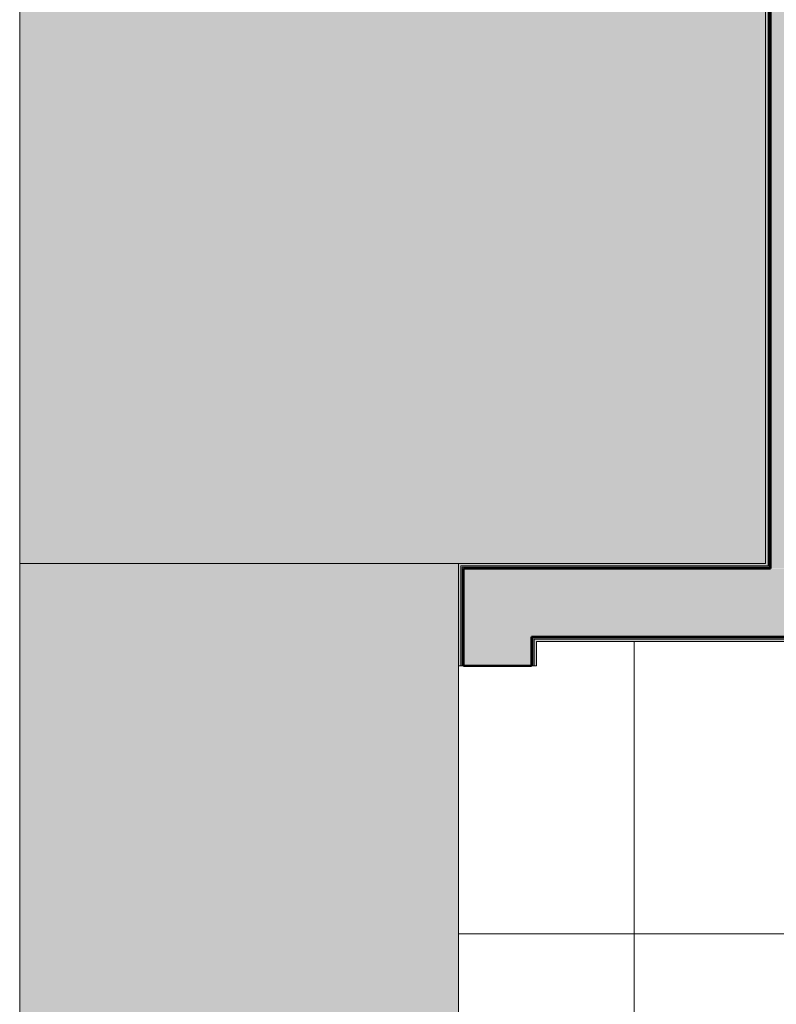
# Model space of a CAD drawing. Header units: metres. Extents: x -14 to 13.9, y -18.2 to 7.6.
# Tile 180 of 215: x -9.2 to -7.7, y -16.2 to -14.2. Entities that reach past the tile are written whole.
import ezdxf

# ---------------------------------------------------------------- set-up
doc = ezdxf.new("R2010")
doc.units = ezdxf.units.M
for name, color, linetype, lineweight in [('A-FLOR', 7, 'Continuous', 5), ('A-FLOR-PATT', 7, 'Continuous', 5), ('A-WALL', 7, 'Continuous', 5), ('A-WALL-PATT', 7, 'Continuous', 50), ('I-WALL', 7, 'Continuous', 5)]:
    doc.layers.add(name, color=color, linetype=linetype, lineweight=lineweight)

msp = doc.modelspace()

# ---------------------------------------------------------------- hatches: boundary and pattern name
at = {"layer": 'A-FLOR-PATT', "true_color": 0xd8d8d8}
h = msp.add_hatch(color=254, dxfattribs=at)
h.paths.add_polyline_path([(1.4064, -18.075), (1.4064, -13.705), (0.5064, -13.705), (0.5064, -16.075), (0.5264, -16.075), (0.5264, -16.175), (0.5464, -16.175), (0.5458, -17.375), (0.5264, -17.375), (0.5264, -17.475), (0.5064, -17.475), (0.5064, -18.075), (0.8036, -18.075)])
h.paths.add_polyline_path([(-7.7375, -15.315), (-7.7037, -15.315), (-7.7037, -11.235), (-7.1936, -11.235), (-7.1936, -11.215), (-7.0936, -11.215), (-7.0936, -11.195), (-5.5936, -11.1952), (-5.5936, -11.215), (-5.4936, -11.215), (-5.4936, -11.235), (-4.6836, -11.235), (-4.6836, -11.215), (-4.5836, -11.215), (-4.5836, -11.195), (-3.7836, -11.1953), (-3.7836, -11.215), (-3.6836, -11.215), (-3.6836, -11.235), (-2.8736, -11.235), (-2.8736, -11.215), (-2.7736, -11.215), (-2.7736, -11.195), (-1.2736, -11.1952), (-1.2736, -11.215), (-1.1736, -11.215), (-1.1736, -11.235), (-0.6636, -11.235), (-0.6636, -12.505), (0.2364, -12.505), (0.2364, -10.335), (-8.6037, -10.335), (-8.6037, -13.115), (-9.2336, -13.115), (-9.2336, -15.315), (-7.9193, -15.315)])
msp.add_hatch(color=254, dxfattribs=at).paths.add_polyline_path([(-8.3336, -18.075), (-8.3336, -17.7839), (-8.3346, -17.7849), (-8.354, -17.7852), (-8.3544, -17.7856), (-8.3924, -17.7859), (-8.3933, -17.7908), (-8.3955, -17.7927), (-8.3997, -17.7934), (-8.4029, -17.7944), (-8.4057, -17.7959), (-8.4096, -17.7984), (-8.4125, -17.7982), (-8.4156, -17.7959), (-8.4189, -17.7942), (-8.422, -17.7933), (-8.4264, -17.7924), (-8.4283, -17.7902), (-8.4288, -17.787), (-8.4294, -17.7856), (-8.4394, -17.7851), (-8.4416, -17.7855), (-8.4447, -17.7876), (-8.4479, -17.7885), (-8.453, -17.7889), (-8.4571, -17.7879), (-8.4624, -17.7838), (-8.4646, -17.7794), (-8.4653, -17.775), (-8.4637, -17.7684), (-8.462, -17.7658), (-8.4581, -17.7627), (-8.4544, -17.7615), (-8.4499, -17.7612), (-8.4447, -17.7624), (-8.4396, -17.765), (-8.4289, -17.7636), (-8.428, -17.7593), (-8.4258, -17.7574), (-8.4222, -17.7568), (-8.4184, -17.7557), (-8.4156, -17.7541), (-8.4117, -17.7516), (-8.4088, -17.7519), (-8.4053, -17.7544), (-8.4024, -17.7559), (-8.3992, -17.7568), (-8.3949, -17.7577), (-8.393, -17.7599), (-8.3925, -17.7631), (-8.3923, -17.7645), (-8.354, -17.7648), (-8.354, -17.7652), (-8.3346, -17.7652), (-8.3336, -17.7662), (-8.3336, -15.315), (-9.2336, -15.315), (-9.2336, -18.075), (-8.6462, -18.075)])
at = {"layer": 'A-FLOR-PATT', "true_color": 0x808080}
h = msp.add_hatch(dxfattribs=at)
h.set_pattern_fill('FP_2', color=8, style=0, pattern_type=2)
h.set_pattern_definition([(0, (-2.574, -15.475), (0, 0.6), []), (90, (-2.574, -15.475), (-0.6, 4e-17), [])])
h.paths.add_polyline_path([(-6.8237, -18.075), (-6.8237, -17.425), (-6.2136, -17.425), (-6.2136, -16.695), (-6.1736, -16.695), (-6.1737, -15.475), (-8.1736, -15.475), (-8.1736, -15.525), (-8.3336, -15.525), (-8.3336, -17.275), (-8.1736, -17.275), (-8.1736, -18.075), (-8.0851, -18.075), (-8.0947, -18.071), (-8.0964, -18.0684), (-8.0964, -18.0683), (-8.0986, -18.0591), (-8.098, -17.3096), (-8.0969, -17.3053), (-8.0952, -17.3031), (-8.0906, -17.2994), (-8.0875, -17.2987), (-8.0851, -17.299), (-8.0392, -17.2981), (-8.0268, -17.2928), (-8.0025, -17.2866), (-7.9827, -17.2829), (-7.9705, -17.2811), (-7.9161, -17.2748), (-7.8775, -17.2717), (-7.824, -17.2692), (-7.7736, -17.268), (-7.6883, -17.2706), (-7.6446, -17.2736), (-7.5991, -17.2783), (-7.5636, -17.2831), (-7.5326, -17.2894), (-7.5186, -17.2936), (-7.5058, -17.2987), (-7.4564, -17.2996), (-7.4535, -17.3013), (-7.4509, -17.3042), (-7.45, -17.3067), (-7.449, -17.3092), (-7.4493, -17.3102), (-7.4488, -17.3114), (-7.4486, -17.337), (-7.4488, -18.0629), (-7.4506, -18.0666), (-7.4506, -18.0666), (-7.451, -18.0684), (-7.4514, -18.0684), (-7.4525, -18.0711), (-7.4621, -18.075), (-7.4286, -18.075), (-7.4286, -17.7504), (-7.4269, -17.7059), (-7.4224, -17.6616), (-7.4172, -17.6426), (-7.4074, -17.6255), (-7.3935, -17.6115), (-7.3741, -17.5998), (-7.3533, -17.5928), (-7.2413, -17.5795), (-7.1286, -17.575), (-7.0159, -17.5795), (-6.9039, -17.5928), (-6.8828, -17.5999), (-6.8637, -17.6115), (-6.8498, -17.6255), (-6.84, -17.6426), (-6.8348, -17.6616), (-6.8302, -17.7059), (-6.8286, -17.7504), (-6.8286, -18.075)])
h.paths.add_polyline_path([(-7.5886, -18.075), (-7.5886, -18.075), (-7.6352, -18.075)])
h.paths.add_polyline_path([(-8.0851, -17.2998), (-8.0851, -17.2994), (-8.0865, -17.2996)])
at = {"layer": 'A-WALL-PATT'}
for points in [[(-7.6987, -15.3225), (-7.6962, -15.3225), (-7.6962, -11.2425), (-7.6987, -11.2425), (-7.6987, -15.3225)], [(-7.6962, -15.325), (-7.6937, -15.325), (-7.6937, -11.245), (-7.6962, -11.245), (-7.6962, -15.3228)], [(-7.6936, -15.325), (-7.5537, -15.325), (-7.5537, -11.385), (-7.6937, -11.385), (-7.6937, -15.325)], [(-8.3261, -15.3225), (-7.6987, -15.3225), (-7.6987, -15.32), (-8.3261, -15.32)], [(-7.6962, -15.325), (-7.6962, -15.3225), (-8.3236, -15.3225), (-8.3236, -15.325), (-7.697, -15.325)], [(-7.6962, -15.465), (-7.6937, -15.465), (-7.6937, -15.325), (-8.1836, -15.325), (-8.1836, -15.465), (-7.7037, -15.465)], [(-7.2982, -15.465), (-6.1737, -15.465), (-6.1737, -15.325), (-7.6937, -15.3255), (-7.6937, -15.465), (-7.5437, -15.465)], [(-7.7245, -15.4675), (-7.6962, -15.4675), (-7.6962, -15.465), (-8.1811, -15.465), (-8.181, -15.4675), (-7.9193, -15.4675)], [(-8.1761, -15.47), (-7.6987, -15.47), (-7.6987, -15.4675), (-8.1786, -15.4675), (-8.1786, -15.47)], [(-7.5437, -15.47), (-6.1737, -15.47), (-6.1737, -15.4675), (-7.6987, -15.4676), (-7.6987, -15.47), (-7.5537, -15.47)], [(-7.0917, -15.4675), (-6.1737, -15.4675), (-6.1737, -15.465), (-7.6962, -15.465), (-7.6962, -15.4675), (-7.1924, -15.4675)]]:
    msp.add_hatch(color=256, dxfattribs=at).paths.add_polyline_path(points)
h = msp.add_hatch(color=256, dxfattribs=at)
h.paths.add_polyline_path([(-8.3286, -18.075), (-8.3261, -18.0747), (-8.3261, -17.275), (-8.3286, -17.275), (-8.3286, -18.0747)])
h.paths.add_polyline_path([(-8.3286, -15.525), (-8.3261, -15.525), (-8.3261, -15.32), (-8.3286, -15.32), (-8.3286, -15.465)])
h = msp.add_hatch(color=256, dxfattribs=at)
h.paths.add_polyline_path([(-8.3261, -18.075), (-8.3236, -18.0747), (-8.3236, -17.275), (-8.3261, -17.275), (-8.3261, -18.0747)])
h.paths.add_polyline_path([(-8.3261, -15.525), (-8.3236, -15.525), (-8.3236, -15.3225), (-8.3261, -15.3225), (-8.3261, -15.465)])
h = msp.add_hatch(color=256, dxfattribs=at)
h.paths.add_polyline_path([(-8.291, -18.075), (-8.1836, -18.075), (-8.1836, -17.275), (-8.3236, -17.275), (-8.3236, -18.075)])
h.paths.add_polyline_path([(-8.2827, -15.525), (-8.1836, -15.525), (-8.1836, -15.325), (-8.3236, -15.325), (-8.3236, -15.525)])
h = msp.add_hatch(color=256, dxfattribs=at)
h.paths.add_polyline_path([(-8.1836, -18.075), (-8.1811, -18.075), (-8.1811, -17.275), (-8.1836, -17.275), (-8.1836, -18.075)])
h.paths.add_polyline_path([(-8.1811, -15.525), (-8.1811, -15.465), (-8.1836, -15.465), (-8.1836, -15.525)])
h = msp.add_hatch(color=256, dxfattribs=at)
h.paths.add_polyline_path([(-8.1786, -18.075), (-8.1786, -18.075), (-8.1786, -17.275), (-8.1811, -17.275), (-8.1811, -18.075)])
h.paths.add_polyline_path([(-8.1786, -15.525), (-8.1786, -15.4675), (-8.1811, -15.4675), (-8.1811, -15.525)])
at = {"layer": 'I-WALL'}
for points in [[(-7.7037, -15.32), (-7.6987, -15.32), (-7.6987, -11.24), (-7.7037, -11.24), (-7.7037, -15.315)], [(-8.2827, -15.32), (-7.7037, -15.32), (-7.7037, -15.315), (-8.3286, -15.315), (-8.3286, -15.32), (-8.3236, -15.32)], [(-7.9193, -15.475), (-7.7037, -15.475), (-7.7037, -15.47), (-8.1736, -15.47), (-8.1736, -15.475)], [(-6.1737, -15.475), (-6.1737, -15.47), (-7.7037, -15.47), (-7.7037, -15.475), (-6.1929, -15.475)]]:
    msp.add_hatch(color=256, dxfattribs=at).paths.add_polyline_path(points)
h = msp.add_hatch(color=256, dxfattribs=at)
h.paths.add_polyline_path([(-8.3336, -18.075), (-8.3286, -18.0747), (-8.3286, -17.275), (-8.3336, -17.275), (-8.3336, -18.0746)])
h.paths.add_polyline_path([(-8.3336, -15.525), (-8.3286, -15.525), (-8.3286, -15.315), (-8.3336, -15.315), (-8.3336, -15.465)])
h = msp.add_hatch(color=256, dxfattribs=at)
h.paths.add_polyline_path([(-8.1736, -18.075), (-8.1736, -17.275), (-8.1786, -17.275), (-8.1786, -18.075)])
h.paths.add_polyline_path([(-8.1786, -15.525), (-8.1736, -15.525), (-8.1736, -15.47), (-8.1786, -15.47), (-8.1786, -15.475)])

# ---------------------------------------------------------------- linework, layer by layer
at = {"layer": 'A-FLOR'}
for p, q in [((-9.2336, -13.115), (-9.2336, -18.075)), ((-8.3336, -15.315), (-9.2336, -15.315)), ((-8.3336, -15.525), (-8.3336, -17.275))]:
    msp.add_line(p, q, dxfattribs=at)
at = {"layer": 'A-WALL'}
for p, q in [((-7.7037, -11.235), (-7.7037, -15.315)), ((-7.6987, -15.32), (-7.6987, -11.24)), ((-7.6962, -15.3225), (-7.6962, -11.2425)), ((-8.3336, -15.315), (-8.3336, -15.525)), ((-7.7037, -15.315), (-8.3336, -15.315)), ((-8.3286, -15.525), (-8.3286, -15.32)), ((-8.3286, -15.32), (-7.6987, -15.32)), ((-8.3261, -15.525), (-8.3261, -15.3225)), ((-8.3261, -15.3225), (-7.6962, -15.3225)), ((-8.1811, -15.525), (-8.1811, -15.4675)), ((-8.1811, -15.4675), (-6.1661, -15.4675)), ((-8.1786, -15.525), (-8.1786, -15.47)), ((-8.1786, -15.47), (-6.1686, -15.47)), ((-8.1736, -15.525), (-8.1736, -15.475)), ((-8.1736, -15.475), (-6.1686, -15.475)), ((-8.3336, -15.525), (-8.3236, -15.525)), ((-8.1836, -15.525), (-8.1736, -15.525))]:
    msp.add_line(p, q, dxfattribs=at)
at = {"layer": 'A-WALL', "lineweight": 50}
for p, q in [((-7.6937, -15.325), (-7.6937, -11.245)), ((-8.3236, -15.525), (-8.3236, -15.325)), ((-8.3236, -15.325), (-7.6937, -15.325)), ((-8.1836, -15.525), (-8.1836, -15.465)), ((-8.1836, -15.465), (-6.1636, -15.465)), ((-8.3236, -15.525), (-8.1836, -15.525))]:
    msp.add_line(p, q, dxfattribs=at)

doc.saveas('drawing.dxf')
